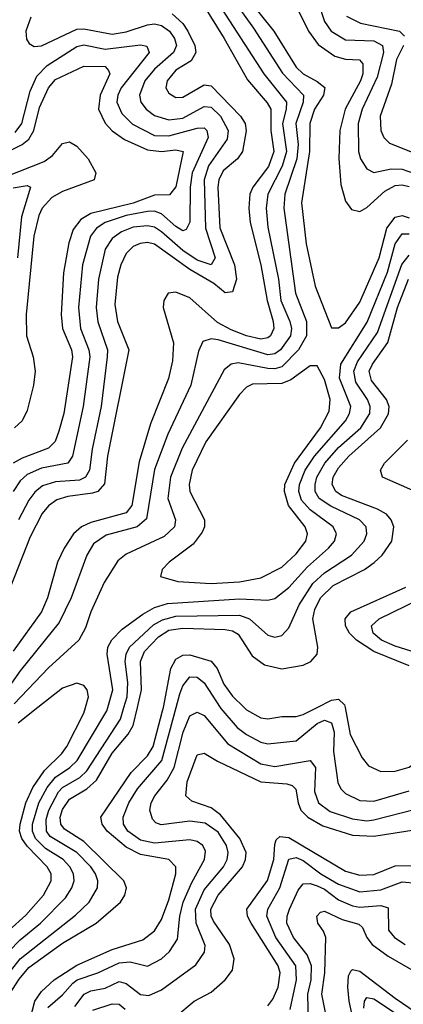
# Model space of a CAD drawing. Header units: inches. Extents: x 501365 to 657855, y 482276 to 547543.
# Tile 172 of 256: x 547269 to 548353, y 519161 to 521943. Entities that reach past the tile are written whole.
import ezdxf

# ---------------------------------------------------------------- set-up
doc = ezdxf.new("R2010")
doc.units = ezdxf.units.IN
doc.header["$MEASUREMENT"] = 0
doc.layers.add('A5541', color=7, linetype='Continuous')
doc.layers.add('A5542', color=7, linetype='Continuous')

msp = doc.modelspace()

# ---------------------------------------------------------------- linework, layer by layer
at = {"layer": 'A5541', "color": 5}
for points, elevation in [([(546990, 519112.8), (547137, 519243), (547161.1, 519270), (547201.6, 519330), (547237.9, 519370), (547286.5, 519413.5), (547336.1, 519470), (547358.2, 519510), (547357.4, 519530), (547346.6, 519550), (547290, 519607.8), (547274.4, 519630), (547268.4, 519650), (547269.8, 519670), (547286, 519730), (547306.1, 519773.9), (547338.7, 519821.3), (547387.9, 519870), (547402.2, 519890), (547450, 519983.8), (547454.5, 520000)], 2180), ([(547030.6, 519090), (547163.3, 519216.6), (547237.8, 519310), (547270, 519342.9), (547327.9, 519390), (547397.8, 519462.2), (547416.3, 519490), (547422.5, 519510), (547420.8, 519530), (547410.8, 519550), (547391.6, 519570), (547341.8, 519601.8), (547313.5, 519630), (547304.9, 519650), (547304.5, 519670), (547322.6, 519730), (547346.2, 519773.8), (547370, 519802.7), (547410.9, 519830), (547431, 519850), (547515.5, 519990), (547518.2, 520000)], 2160), ([(547125.5, 519130), (547190, 519188.8), (547270.5, 519289.5), (547426.8, 519413.2), (547465.4, 519450), (547488.8, 519490), (547489.6, 519510), (547482.6, 519530), (547469.7, 519550), (547430.5, 519590.5), (547355.2, 519635.2), (547344.5, 519650), (547343.5, 519683.5), (547350.9, 519710), (547378.6, 519761.4), (547390, 519773.6), (547438.5, 519801.5), (547459, 519821), (547553.6, 519966.4), (547563.5, 520000)], 2140), ([(547210, 519144.4), (547267.6, 519232.4), (547294.9, 519265.1), (547390, 519333.5), (547485, 519390), (547553.9, 519450), (547566.4, 519470), (547570.3, 519490), (547563.5, 519510), (547450, 519621), (547395.7, 519655.7), (547385, 519670), (547383.6, 519690), (547390, 519711.7), (547410, 519740.7), (547458.6, 519770), (547485.5, 519794.5), (547530, 519870.7), (547575.3, 519924.7), (547590, 519949.2), (547601.9, 520000)], 2120), ([(547320.3, 520000), (547264.1, 519955.9)], 2180), ([(547291.2, 519090), (547311.7, 519170), (547330, 519197.7), (547366.2, 519230), (547430, 519271.9), (547530, 519315.7), (547616.4, 519343.6), (547650, 519369.1), (547670, 519401.2), (547690, 519456.1), (547710.5, 519530), (547709.9, 519550), (547690.4, 519570.4), (547610, 519584.8), (547570, 519605.1), (547515.9, 519650), (547502, 519670), (547498.1, 519690), (547584.1, 519815.9), (547630, 519863.1), (547646, 519890), (547672.9, 519990), (547674.9, 520000)], 2080), ([(547348, 519152), (547390, 519187.9), (547418.8, 519221.2), (547430.9, 519230), (547490.1, 519249.9), (547550, 519278.5), (547581, 519281), (547630, 519269.2), (547669.2, 519290), (547692.5, 519310), (547715.2, 519344.8), (547721, 519410), (547730.8, 519450), (547754.9, 519505.1), (547791.3, 519570), (547793.6, 519593.6), (547786.2, 519610), (547770, 519620.9), (547750, 519625.5), (547650, 519616.8), (547610, 519624.5), (547574.3, 519650), (547562.2, 519670), (547561.5, 519690), (547577.6, 519730), (547602.1, 519770), (547670.8, 519850), (547711.5, 520000)], 2060), ([(547835.6, 520000), (547837.3, 519997.3), (547883.2, 519943.2), (547910, 519923.1), (547950, 519902.2), (547970, 519896.7), (548050, 519905.4), (548110, 519954.9), (548130, 519964.3), (548150, 519956.2), (548157.6, 519930), (548155.6, 519875.6), (548167.6, 519787.6), (548176.6, 519770), (548190, 519756.9), (548230, 519736.7), (548270, 519734.7), (548370, 519764.2)], 2060), ([(547903, 520000), (547910, 519993.4), (547950, 519970.8), (547970, 519967.6), (548010, 519974.5), (548050, 519974.7), (548070, 519979.9), (548109.5, 520000)], 2080), ([(548188.7, 520000), (548203.3, 519923.3), (548237.1, 519857.1), (548254.5, 519834.5), (548290, 519819.1), (548330, 519819.9), (548370, 519831), (548420.4, 519870), (548490, 519949.4), (548551.2, 519990), (548553.8, 520000)], 2080), ([(547424.7, 519155.3), (547450.9, 519190), (547470, 519199), (547510, 519206.8), (547550, 519225.4), (547570, 519220.4), (547610, 519188.9), (547633.5, 519186.5), (547670, 519202.3), (547767, 519273), (547791.6, 519308.4), (547793, 519327), (547767.7, 519390), (547765.8, 519430), (547790, 519484.6), (547844.5, 519550), (547855, 519570), (547858.2, 519590), (547853.7, 519610), (547830, 519647.3), (547792.9, 519672.9), (547750, 519678.4), (547668.5, 519668.5), (547654, 519674), (547644, 519684), (547636.6, 519710), (547640.3, 519730), (547650.7, 519750), (547685.7, 519794.3), (547705.3, 519830), (547730.7, 519930), (547750, 519975.9), (547758.9, 519981.1), (547770, 519986.8), (547790, 519976.9), (547857.1, 519897.1), (547950, 519840.6), (547990, 519833.4), (548090.1, 519850.1), (548104.5, 519830), (548102.2, 519762.2), (548113.7, 519730), (548146.2, 519706.3), (548210, 519684.8), (548250, 519680), (548270, 519682.6), (548387.4, 519712.6)], 2040), ([(547710, 519127), (547762.2, 519170), (547810, 519195.4), (547849.3, 519230), (547870, 519258), (547875, 519290), (547861.9, 519330), (547816.3, 519396.3), (547810.2, 519410), (547809.5, 519430), (547829.4, 519470), (547898.8, 519550), (547906.9, 519570), (547908.5, 519590), (547891.4, 519630), (547836.8, 519696.8), (547810, 519716), (547754.9, 519734.9), (547738.5, 519750), (547742.1, 519790), (547770, 519865.7), (547790, 519870.6), (547827.8, 519847.8), (547950, 519789.6), (548024.3, 519784.3), (548039.2, 519779.2), (548049.3, 519769.3), (548055.6, 519730), (548063.6, 519710), (548083, 519690), (548125.8, 519665.8), (548210, 519639.3), (548270, 519636.6), (548390, 519655.3)], 2020), ([(547970, 519156.5), (547984.5, 519175.5), (547999.2, 519210), (548005.2, 519250), (547999.6, 519270), (547923, 519390), (547913, 519410), (547911.3, 519430), (547968.9, 519511.1), (547987, 519570), (547990, 519612.4), (547994, 519626), (548004.3, 519635.7), (548030, 519632.4), (548190, 519537.1), (548230, 519525.7), (548270, 519528.3), (548330, 519552.7), (548410, 519553)], 1980), ([(548033.5, 519146.5), (548051.6, 519230), (548049.2, 519270), (547992.9, 519350), (547967.7, 519410), (547970.2, 519430), (548004.4, 519490), (548030, 519571.3), (548050, 519575.9), (548070, 519567.2), (548119.9, 519530), (548170, 519500.5), (548230, 519478.7), (548290, 519484.4), (548350, 519506.9), (548390, 519503.4)], 1960), ([(548085.3, 519110), (548083.5, 519190), (548092.4, 519230), (548093.2, 519270), (548081.2, 519301.2), (548042.3, 519350), (548024.1, 519390), (548024.4, 519410), (548031, 519430), (548056.2, 519483.8), (548070, 519501.3), (548090, 519502.3), (548110, 519496.2), (548130, 519486.7), (548170, 519456.6), (548210, 519439.2), (548230, 519435.9), (548290, 519440.1), (548310, 519433.5), (548311.1, 519371.1), (548328.2, 519350), (548358.1, 519330)], 1940), ([(548138.8, 519110), (548123.3, 519190), (548131.3, 519250), (548133.8, 519350), (548127.6, 519367.6), (548111.6, 519390), (548108.7, 519410), (548118.7, 519421.3), (548130, 519424), (548180.4, 519400.4), (548227.6, 519387.6), (548238.1, 519378.1), (548250.4, 519350), (548265.5, 519330), (548310, 519297.5), (548390, 519251)], 1920), ([(548221.7, 519070), (548200, 519170), (548196, 519210), (548198.4, 519241.6), (548204.9, 519255.1), (548210, 519259.2), (548230, 519254.5), (548330, 519178.2), (548470, 519083.4)], 1880), ([(547475.1, 519144.9), (547530, 519162.9), (547550, 519161.8), (547567.3, 519147.3)], 2020), ([(548241.3, 519150), (548243, 519170), (548250, 519180.6), (548270, 519176.6), (548334.2, 519134.2)], 1860)]:
    msp.add_lwpolyline(points, dxfattribs=dict(at, elevation=elevation))
at = {"layer": 'A5542', "color": 5}
for points, elevation in [([(547833.9, 522053.9), (547930, 521919.3), (548011.5, 521791.5), (548071, 521730), (548070, 521710), (548049.3, 521650), (548055.7, 521590), (548052.2, 521550), (548018.7, 521450), (548015.5, 521410), (548048.4, 521170), (548079.6, 521090), (548079.2, 521050), (548057.1, 521010), (548010, 520962.5), (547990, 520956.4), (547970, 520957.5), (547886.5, 520973.5), (547866.8, 520970), (547846.6, 520953.4), (547727.8, 520732.2), (547694.9, 520650), (547687.5, 520590), (547708.8, 520530), (547706.3, 520510), (547677.1, 520482.9), (547570, 520432.9), (547546.3, 520413.7), (547507.4, 520352.6), (547470.1, 520270), (547455.2, 520224.8), (547435.9, 520190), (547350, 520112.2), (547252.9, 520010)], 2160), ([(547806, 522026), (547958.6, 521790), (548022.6, 521710), (548022.1, 521690), (548012.1, 521650), (548022.5, 521570), (548010.9, 521529.1), (547969.8, 521450), (547965.3, 521410), (547970, 521356.5), (548000.4, 521210), (548007.2, 521150), (548032.4, 521090), (548037.1, 521070), (548034.3, 521050), (548005.7, 521010), (547990, 520999.3), (547970, 520996.1), (547830, 521038.7), (547810, 521041.5), (547786.3, 521033.7), (547774, 521006), (547752.2, 520910), (547687.7, 520772.3), (547650, 520672.2), (547627.5, 520532.5), (547601.1, 520510), (547513.5, 520486.5), (547477.8, 520462.2), (547458.7, 520430), (547414.6, 520310), (547380.1, 520239.9), (547270, 520103.5), (547232.4, 520050)], 2140), ([(547910, 522007), (547986.7, 521910), (548050, 521808.6), (548070.1, 521790), (548110, 521768.5), (548131.2, 521751.2), (548127.7, 521730), (548102.2, 521690), (548088.6, 521650), (548087.9, 521570), (548065, 521425), (548078.1, 521310), (548103.8, 521190), (548150, 521072.6), (548170, 521072.6), (548190, 521086.8), (548230, 521144.8), (548285.1, 521270), (548306.4, 521353.6), (548330, 521385.2), (548350, 521389.6), (548370, 521382.9)], 2180), ([(547786.8, 521986.8), (547846.4, 521890), (547912.8, 521772.8), (547968.3, 521708.3), (547978.4, 521690), (547978.9, 521630), (547987, 521570), (547971.8, 521528.2), (547927.4, 521470), (547919.7, 521450), (547916.8, 521410), (547920.5, 521370), (547950, 521250), (547968.3, 521150), (547985.7, 521090), (547986.7, 521070), (547977.8, 521050), (547970, 521043.6), (547950, 521040.2), (547910.1, 521049.9), (547866.3, 521066.3), (547827.5, 521087.5), (547750, 521157.4), (547710, 521173.4), (547688.7, 521170), (547676.1, 521150), (547673.9, 521130), (547703.5, 521030), (547700.5, 520979.5), (547689.6, 520929.6), (547638.5, 520801.5), (547606.6, 520693.4), (547586.2, 520570), (547570, 520549.7), (547470, 520522.6), (547443.4, 520510), (547420.8, 520490), (547394.4, 520450), (547375.2, 520410), (547347.8, 520310), (547330.1, 520270), (547250, 520159.2)], 2120), ([(548112.1, 521992.1), (548130, 521937.3), (548149.3, 521910), (548190, 521886.2), (548270, 521883), (548294.8, 521870), (548296.9, 521850), (548279.2, 521780.8), (548237.2, 521690), (548225.8, 521650), (548226.7, 521570), (548232.3, 521550), (548250, 521521.5), (548270, 521511.2), (548318.9, 521521.1), (548350, 521520.8), (548430, 521492.2)], 2240), ([(547699.5, 521959.5), (547730, 521931.9), (547743.9, 521910), (547763.7, 521870), (547766.6, 521850), (547753.3, 521826.7), (547710, 521799.9), (547685.2, 521770), (547682.3, 521750), (547690, 521735), (547710, 521723.4), (547730, 521724.3), (547790, 521758.9), (547810, 521756.2), (547893.4, 521670), (547906.1, 521650), (547909.3, 521629.3), (547898.9, 521570), (547884.3, 521550), (547844.3, 521515.7), (547832, 521490), (547829, 521470), (547834.8, 521354.8), (547875.9, 521250), (547881.5, 521210), (547870, 521174.1), (547850, 521171.5), (547817.7, 521197.7), (547750, 521237), (547650, 521308.6), (547630, 521313.8), (547609, 521311), (547590, 521302.2), (547570, 521282), (547554.7, 521250), (547545, 521215), (547537.9, 521137.9), (547545.6, 521090), (547577, 521010), (547517.3, 520710), (547508.8, 520631.2), (547490, 520610.3), (547475, 520605), (547404.5, 520595.5), (547373.7, 520586.3), (547350.4, 520569.6), (547332, 520548), (547298.2, 520481.8), (547230.4, 520310)], 2080), ([(547300.2, 521950), (547286.5, 521910), (547287.9, 521887.9), (547295.2, 521875.2), (547310, 521867), (547330, 521869.4), (547430, 521916.3), (547450, 521917.4), (547530, 521901.8), (547570, 521909), (547630, 521928.1), (547650, 521931.2), (547670, 521926.1), (547692.2, 521910), (547706.7, 521890), (547712.2, 521870), (547703.9, 521850), (547650, 521803.3), (547622.5, 521770), (547607.8, 521730), (547611.6, 521710), (547626.2, 521690), (547650, 521672.2), (547690, 521660.1), (547730, 521664.9), (547790, 521698), (547810, 521695.9), (547836.2, 521670), (547858.4, 521630), (547854.9, 521605.1), (547802.7, 521530), (547790.2, 521490), (547794.1, 521354.1), (547821.1, 521270), (547810.2, 521250), (547770, 521263.4), (547730, 521291.2), (547670, 521343.9), (547650, 521356.4), (547630, 521360.5), (547590, 521356.8), (547556.2, 521343.8), (547530, 521324.3), (547510, 521294.9), (547491.3, 521210), (547484.8, 521130), (547489.4, 521089.4), (547516.8, 521010), (547516.5, 520990), (547499, 520850), (547473.9, 520730), (547466.5, 520670), (547455, 520650), (547437.9, 520642.1), (547370, 520637.2), (547333.7, 520626.3), (547311.7, 520608.4), (547294.6, 520585.4), (547265.5, 520530)], 2060), ([(548055.8, 521970), (548084.8, 521910), (548112.8, 521872.8), (548159.6, 521839.6), (548190, 521831.1), (548229.7, 521829.7), (548238.6, 521818.6), (548238.8, 521790), (548232.4, 521770), (548188.9, 521690), (548173.6, 521630), (548171.1, 521551.1), (548176.8, 521476.8), (548190, 521430.2), (548206.7, 521406.8), (548230, 521400.8), (548250, 521412), (548301.2, 521458.8), (548330, 521474.8), (548350, 521476.7), (548370, 521471.8)], 2220), ([(548192.9, 521952.9), (548232.6, 521932.6), (548342.1, 521910), (548356.5, 521896.5)], 2260), ([(547255.8, 521624.2), (547274.7, 521650), (547298.7, 521741.3), (547317.1, 521782.9), (547346.7, 521813.3), (547430, 521867.2), (547450, 521871.4), (547510, 521859.3), (547610, 521871.8), (547628.4, 521868.4), (547635.1, 521850), (547555.7, 521750), (547545.8, 521730), (547543.5, 521710), (547557.5, 521677.5), (547588, 521648), (547650, 521616.1), (547690, 521614.5), (547770, 521636.4), (547790, 521637), (547798.1, 521630), (547801.5, 521610), (547755.9, 521510), (547751, 521470), (547749.4, 521370.6), (547739.3, 521350), (547730, 521346.6), (547710, 521358.9), (547670, 521394.8), (547650, 521401.5), (547630, 521400.6), (547570, 521389.4), (547510.6, 521370), (547485.8, 521354.2), (547469.1, 521330.9), (547446, 521250), (547434.9, 521130), (547440.6, 521070), (547464.3, 521010), (547466.7, 520990), (547448, 520850), (547418.3, 520710), (547404.6, 520690), (547330, 520675.5), (547290, 520657.5), (547270, 520639.7), (547250.1, 520610)], 2040), ([(548353.6, 521870), (548333.7, 521830), (548319.5, 521760.5), (548288.2, 521670), (548289.4, 521629.4), (548298.4, 521610), (548314.1, 521594.1), (548430, 521548.3)], 2260), ([(547236.1, 521570), (547275.8, 521590), (547294.7, 521605.3), (547308.9, 521630), (547325.1, 521694.9), (547350, 521750.1), (547370, 521773.6), (547450, 521811.1), (547510.3, 521810.3), (547519.7, 521799.7), (547523.3, 521790), (547496.4, 521730), (547491.7, 521690), (547510, 521650.6), (547530, 521628.5), (547564.8, 521604.7), (547630, 521575.5), (547670, 521570.5), (547710, 521575.6), (547730.4, 521570), (547709.8, 521470.2), (547692.1, 521447.9), (547650, 521447.3), (547590, 521424.6), (547470, 521394.9), (547441.8, 521378.2), (547419.8, 521350), (547407.6, 521312.4), (547392.3, 521227.7), (547386.2, 521110), (547390, 521070), (547415, 521010), (547418.4, 520990), (547393.3, 520830), (547379.7, 520780.3), (547368.6, 520751.4), (547350, 520732), (547275.5, 520704.5), (547250.1, 520690)], 2020), ([(547194.2, 521485.8), (547338.1, 521541.9), (547361.1, 521558.9), (547390, 521592.9), (547410, 521597.9), (547430, 521585.4), (547462.6, 521550), (547484, 521510), (547479.1, 521490), (547390, 521457.5), (547359.6, 521440.4), (547331.9, 521410), (547322.7, 521390), (547308.7, 521331.3), (547287, 521110), (547288.1, 521050), (547306.9, 520990), (547312.3, 520950), (547308.2, 520910), (547290, 520838.9), (547275.7, 520810), (547254.3, 520790)], 1980), ([(547250, 521468.2), (547290, 521474.3), (547299.3, 521470), (547273.7, 521386.3), (547262.6, 521270)], 1960), ([(547518.2, 520000), (547532, 520050), (547516.5, 520150), (547517.8, 520170), (547528.9, 520191.1), (547558.8, 520221.2), (547616.8, 520263.2), (547650, 520281.8), (547686.3, 520293.7), (547890, 520306.7), (547970, 520302.9), (547990, 520307.9), (548030, 520338.9), (548082.7, 520397.3), (548142.1, 520450), (548158.6, 520470), (548164.3, 520490), (548154.9, 520510), (548090, 520558.2), (548065.4, 520585.4), (548057.7, 520610), (548059.3, 520630), (548075.8, 520670), (548101.8, 520710), (548189.9, 520810), (548201.4, 520830), (548204.9, 520850), (548173.1, 520930), (548176.8, 520970), (548251.3, 521088.7), (548308.2, 521230), (548330.3, 521309.7), (548350, 521337.6), (548370, 521337.4)], 2160), ([(547563.5, 520000), (547572.3, 520030), (547574.9, 520070), (547567.3, 520130), (547569.7, 520150), (547579.2, 520170), (547646.9, 520233.1), (547672.3, 520247.7), (547710, 520257.5), (547890, 520261), (547918.1, 520250), (547970, 520203.9), (547990, 520198.2), (548010, 520203), (548030, 520224.5), (548058.4, 520290), (548097.7, 520350), (548130, 520380.2), (548206.7, 520430), (548242.2, 520470), (548250.3, 520490), (548248.5, 520510), (548229.4, 520530), (548148.2, 520568.2), (548115.4, 520590), (548104, 520610), (548103.6, 520630), (548109.1, 520650), (548130.9, 520690), (548170, 520734.7), (548232.8, 520790), (548258.4, 520830), (548259.7, 520850), (548251.8, 520870), (548218.5, 520918.5), (548213.3, 520950), (548223.8, 520976.2), (548280.4, 521059.6), (548348.6, 521251.4), (548370, 521277.4)], 2140), ([(547601.9, 520000), (547613.5, 520050), (547610.2, 520130), (547621.9, 520158.1), (547660.8, 520199.2), (547690, 520217.8), (547730, 520223.5), (547850, 520220.5), (547870, 520216.6), (547886.8, 520206.8), (547925.8, 520145.8), (547960.5, 520120.5), (548010, 520108.6), (548070, 520119), (548091.4, 520130), (548109.4, 520150.6), (548111.5, 520170), (548097.1, 520250), (548103, 520277), (548119.2, 520310), (548155.2, 520344.8), (548243.7, 520390), (548271.1, 520408.9), (548293.1, 520430), (548320.3, 520470), (548325.9, 520510), (548319.2, 520530), (548305.5, 520545.5), (548280.1, 520560.1), (548178.8, 520598.8), (548162, 520610), (548151.9, 520630), (548154.8, 520650), (548170, 520677.1), (548199.4, 520710), (548288.6, 520790), (548311, 520829), (548312.9, 520850), (548306.1, 520870), (548263.4, 520923.4), (548257, 520950), (548265.6, 520970), (548309.4, 521030.6), (548337, 521130), (548367.8, 521210)], 2120), ([(548387.1, 520610), (548294.5, 520650), (548288.9, 520670), (548300.3, 520690), (548365.1, 520754.9)], 2080), ([(548370, 520117.7), (548270, 520158.2), (548220.5, 520190), (548200.7, 520210), (548189.5, 520230), (548188.9, 520250), (548204.9, 520270), (548359.9, 520340.1)], 2080), ([(548390, 520154.4), (548330, 520172.8), (548291.8, 520190), (548267.8, 520210), (548263.1, 520230), (548285.2, 520250), (548436.1, 520323.9)], 2060), ([(547674.9, 520000), (547696.2, 520110), (547710, 520136.3), (547730, 520147.4), (547750, 520148.5), (547810.2, 520130.2), (547826.6, 520110), (547846, 520066), (547870, 520031.3), (547903, 520000)], 2080), ([(547711.5, 520000), (547721.8, 520038.2), (547730, 520060.7), (547750, 520085.9), (547770, 520085.7), (547790, 520069.2), (547835.6, 520000)], 2060), ([(547454.5, 520000), (547462.8, 520030), (547459.4, 520050), (547450, 520062), (547430, 520068.1), (547390, 520054.6), (547320.3, 520000)], 2180), ([(548109.5, 520000), (548150, 520020.6), (548170, 520023.4), (548187.3, 520007.3), (548188.7, 520000)], 2080)]:
    msp.add_lwpolyline(points, dxfattribs=dict(at, elevation=elevation))
at = {"layer": 'A5542', "color": 5, "elevation": 2180}
msp.add_lwpolyline([(548110, 520965), (548090, 520964.5), (548035, 520925), (548010, 520914.6), (547927.1, 520912.9), (547910, 520904.8), (547890, 520884.3), (547794.6, 520750), (547756.3, 520670), (547748.2, 520630), (547749.7, 520610), (547791.2, 520530), (547790.8, 520510), (547784.6, 520495.4), (547758.8, 520461.2), (547691.1, 520410), (547671.4, 520390), (547667, 520370), (547715.9, 520355.9), (547810.1, 520350.1), (547890, 520354.6), (547950, 520365.6), (548010, 520396.3), (548050, 520434.1), (548077.7, 520470), (548081.9, 520490), (548075.5, 520510), (548028.9, 520570), (548017.3, 520610), (548018.4, 520630), (548046, 520690), (548119, 520790), (548143.4, 520836.6), (548146.3, 520870), (548130, 520926.3)], close=True, dxfattribs=at)

doc.saveas('drawing.dxf')
